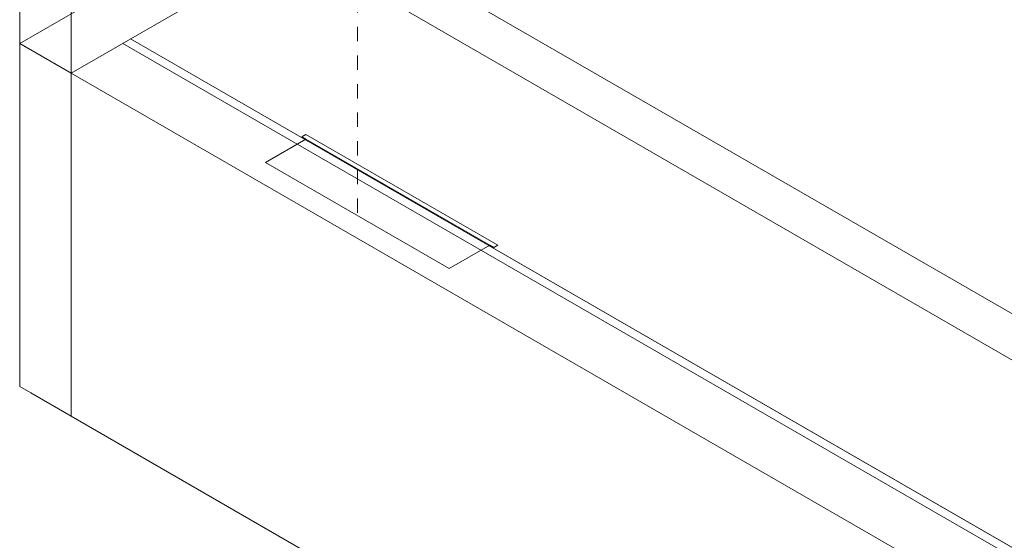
# Model space of a CAD drawing. Header units: millimetres. Extents: x 4480191 to 4481199, y -30324204 to -30323479.
# Tile 2 of 243: x 4480413.37 to 4480421.98, y -30324194.41 to -30324189.86. Entities that reach past the tile are written whole.
import ezdxf

# ---------------------------------------------------------------- set-up
doc = ezdxf.new("R2010")
doc.units = ezdxf.units.MM
doc.linetypes.add('JIS_02_1.2', pattern=[0.25, 0.125, -0.125])
for name, color, linetype, lineweight in [('DI-Elementos externos em vista', 9, 'Continuous', 5), ('DI-Pontilhado', 7, 'JIS_02_1.2', 9), ('EL-Quadro de distribuição', 251, 'Continuous', 18), ('IFC-Parede padrão-Contorno', 44, 'Continuous', 5), ('IFC-Parede-Contorno', 42, 'Continuous', 5)]:
    doc.layers.add(name, color=color, linetype=linetype, lineweight=lineweight)

msp = doc.modelspace()

# ---------------------------------------------------------------- linework, layer by layer
at = {"layer": 'DI-Elementos externos em vista'}
for p, q in [((4480413.3725, -30324182.2603), (4480413.3725, -30324193.0639)), ((4480414.1238, -30324187.855), (4480422.5531, -30324192.7216)), ((4480413.8229, -30324188.0839), (4480413.8229, -30324193.3239)), ((4480413.8229, -30324188.0839), (4480422.2044, -30324192.923)), ((4480413.3725, -30324193.0639), (4480413.4688, -30324193.1195)), ((4480413.4688, -30324193.1195), (4480413.8229, -30324193.3239)), ((4480413.8229, -30324193.3239), (4480417.4926, -30324195.4426))]:
    msp.add_line(p, q, dxfattribs=at)
at = {"layer": 'DI-Pontilhado'}
msp.add_line((4480416.3245, -30324185.1689), (4480416.3245, -30324191.5689), dxfattribs=at)
at = {"layer": 'EL-Quadro de distribuição'}
for p, q in [((4480415.8396, -30324190.8809), (4480415.8742, -30324190.8609)), ((4480415.8742, -30324190.8609), (4480417.5508, -30324191.8289)), ((4480415.5209, -30324191.1049), (4480415.8742, -30324190.9009)), ((4480415.8742, -30324190.9009), (4480415.8396, -30324190.8809)), ((4480415.8742, -30324190.9009), (4480417.4815, -30324191.8289)), ((4480417.1282, -30324192.0329), (4480415.5209, -30324191.1049)), ((4480417.4815, -30324191.8289), (4480417.1282, -30324192.0329)), ((4480417.5162, -30324191.8489), (4480417.4815, -30324191.8289)), ((4480417.5508, -30324191.8289), (4480417.5162, -30324191.8489))]:
    msp.add_line(p, q, dxfattribs=at)
at = {"layer": 'IFC-Parede padrão-Contorno', "color": 8, "lineweight": 5}
for p, q in [((4480439.6404, -30324174.8982), (4480413.3725, -30324190.0639)), ((4480423.2009, -30324184.9095), (4480413.8229, -30324190.3239)), ((4480413.8229, -30324190.3239), (4480413.3725, -30324190.0639)), ((4480413.4423, -30324190.1042), (4480413.3725, -30324190.0639)), ((4480413.8229, -30324190.3239), (4480413.4423, -30324190.1042))]:
    msp.add_line(p, q, dxfattribs=at)
at = {"layer": 'IFC-Parede-Contorno', "color": 8, "lineweight": 5}
for p, q in [((4480423.0035, -30324195.1043), (4480414.2732, -30324190.0639)), ((4480423.0727, -30324195.0643), (4480414.3425, -30324190.0239)), ((4480422.1045, -30324194.5053), (4480414.3425, -30324190.0239)), ((4480422.5531, -30324195.3643), (4480413.8229, -30324190.3239))]:
    msp.add_line(p, q, dxfattribs=at)

doc.saveas('drawing.dxf')
